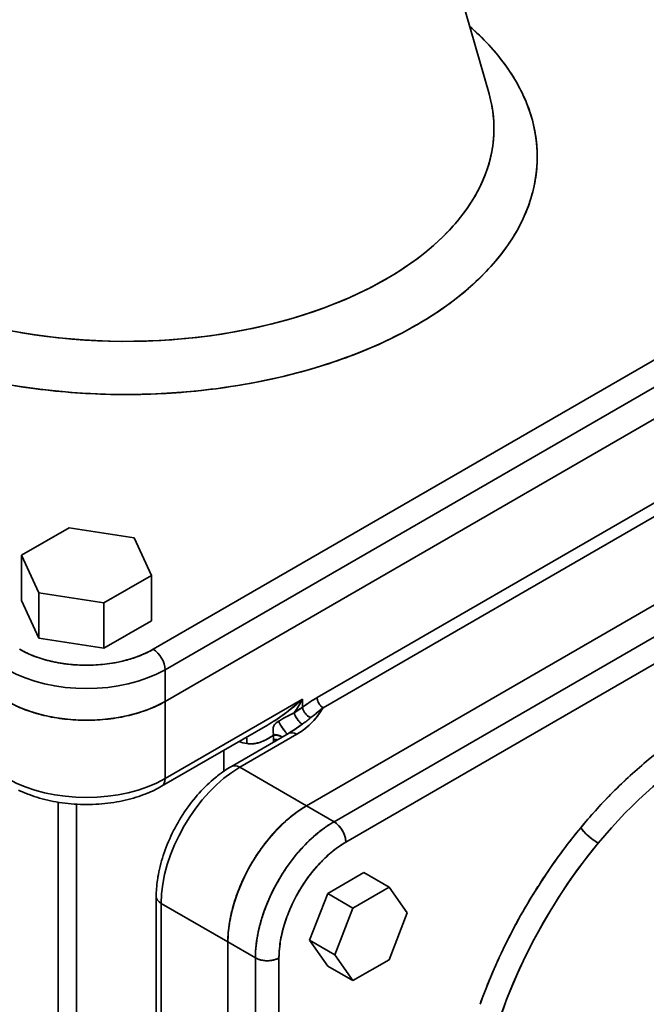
# Model space of a CAD drawing. Header units: inches. Extents: x 4160 to 5883, y 336 to 2169.
# Tile 25 of 28: x 5636 to 5749, y 1900 to 2077. Entities that reach past the tile are written whole.
import ezdxf

# ---------------------------------------------------------------- set-up
doc = ezdxf.new("R2010")
doc.units = ezdxf.units.IN
doc.header["$MEASUREMENT"] = 0

msp = doc.modelspace()

# ---------------------------------------------------------------- linework, layer by layer
at = {"color": 7, "lineweight": 35}
for p, q in [((5706.51, 2112.83), (5720.68, 2063.42)), ((5808.75, 2049.25), (5660.25, 1963.52)), ((5660.25, 1963.52), (5808.75, 2049.25)), ((5810.87, 2045.58), (5662.38, 1959.85)), ((5810.87, 2045.58), (5662.38, 1959.85)), ((5662.38, 1954.13), (5810.87, 2039.87)), ((5810.87, 2039.87), (5662.38, 1954.13)), ((5810.87, 2039.87), (5662.38, 1954.13)), ((5662.38, 1954.13), (5810.87, 2039.87)), ((5815.11, 2008.84), (5687.83, 1935.35)), ((5815.11, 2008.84), (5687.83, 1935.35)), ((5687.83, 1935.35), (5815.11, 2008.84)), ((5815.11, 2008.84), (5687.83, 1935.35)), ((5689.75, 1954.83), (5783.5, 2008.96)), ((5689.75, 1954.83), (5783.5, 2008.96)), ((5784.56, 2007.12), (5690.81, 1952.99)), ((5784.56, 2007.12), (5690.81, 1952.99)), ((5692.78, 1932.5), (5820.06, 2005.98)), ((5692.78, 1932.5), (5820.06, 2005.98)), ((5694.9, 1928.82), (5822.18, 2002.31)), ((5822.18, 2002.31), (5694.9, 1928.82)), ((5687.12, 1954.54), (5662.38, 1940.25)), ((5662.38, 1940.25), (5687.12, 1954.54)), ((5680.81, 1949.88), (5661.75, 1938.88)), ((5643.13, 1853.95), (5643.13, 1936.01)), ((5643.13, 1853.95), (5643.13, 1936.01)), ((5646.44, 1853.11), (5646.44, 1935.65)), ((5646.44, 1935.65), (5646.44, 1853.11)), ((5660.79, 1919.02), (5660.79, 1796.55)), ((5661.67, 1795.32), (5661.67, 1917.8)), ((5661.67, 1795.32), (5661.67, 1917.8)), ((5673.69, 1910.86), (5673.69, 1788.38)), ((5673.69, 1910.86), (5673.69, 1788.38)), ((5673.69, 1910.86), (5673.69, 1788.38)), ((5673.69, 1910.86), (5673.69, 1788.38)), ((5678.64, 1908), (5678.64, 1785.53)), ((5678.64, 1785.53), (5678.64, 1908)), ((5682.88, 1908), (5682.88, 1785.53)), ((5682.88, 1908), (5682.88, 1785.53))]:
    msp.add_line(p, q, dxfattribs=at)
at = {"color": 7, "lineweight": 35, "ltscale": 0.247485}
for p, q in [((5645.1, 1985.39), (5636.52, 1980.44)), ((5636.52, 1980.44), (5645.1, 1985.39)), ((5651.37, 1971.87), (5659.94, 1976.82)), ((5659.94, 1976.82), (5651.37, 1971.87)), ((5651.37, 1963.7), (5659.94, 1968.65)), ((5651.37, 1963.7), (5659.94, 1968.65))]:
    msp.add_line(p, q, dxfattribs=at)
at = {"color": 7, "lineweight": 35, "ltscale": 0.296265}
for p, q in [((5656.81, 1983.58), (5645.1, 1985.39)), ((5645.1, 1985.39), (5656.81, 1983.58)), ((5639.66, 1973.68), (5651.37, 1971.87)), ((5651.37, 1971.87), (5639.66, 1973.68)), ((5639.66, 1965.51), (5651.37, 1963.7)), ((5639.66, 1965.51), (5651.37, 1963.7))]:
    msp.add_line(p, q, dxfattribs=at)
at = {"color": 7, "lineweight": 35, "ltscale": 0.186353}
for p, q in [((5659.94, 1976.82), (5656.81, 1983.58)), ((5656.81, 1983.58), (5659.94, 1976.82)), ((5636.52, 1980.44), (5639.66, 1973.68)), ((5639.66, 1973.68), (5636.52, 1980.44)), ((5636.52, 1972.27), (5639.66, 1965.51)), ((5636.52, 1972.27), (5639.66, 1965.51))]:
    msp.add_line(p, q, dxfattribs=at)
at = {"color": 7, "lineweight": 35, "ltscale": 0.204126}
for p, q in [((5636.52, 1972.27), (5636.52, 1980.44)), ((5636.52, 1980.44), (5636.52, 1972.27)), ((5639.66, 1965.51), (5639.66, 1973.68)), ((5639.66, 1973.68), (5639.66, 1965.51))]:
    msp.add_line(p, q, dxfattribs=at)
at = {"color": 7, "lineweight": 35, "ltscale": 0.204123}
for p, q in [((5659.94, 1968.65), (5659.94, 1976.82)), ((5659.94, 1976.82), (5659.94, 1968.65)), ((5651.37, 1963.7), (5651.37, 1971.87)), ((5651.37, 1971.87), (5651.37, 1963.7))]:
    msp.add_line(p, q, dxfattribs=at)
at = {"color": 7, "lineweight": 35, "ltscale": 0.142886}
for p, q in [((5662.38, 1959.85), (5662.38, 1954.13)), ((5662.38, 1954.13), (5662.38, 1959.85))]:
    msp.add_line(p, q, dxfattribs=at)
at = {"color": 7, "lineweight": 35, "ltscale": 0.347012}
for p, q in [((5662.38, 1940.25), (5662.38, 1954.13)), ((5662.38, 1954.13), (5662.38, 1940.25)), ((5675.81, 1942.29), (5687.83, 1935.35)), ((5675.81, 1942.29), (5687.83, 1935.35))]:
    msp.add_line(p, q, dxfattribs=at)
at = {"color": 7, "lineweight": 35, "ltscale": 0.035477}
for p, q in [((5687.12, 1953.12), (5687.12, 1954.54)), ((5687.12, 1954.54), (5687.12, 1953.12))]:
    msp.add_line(p, q, dxfattribs=at)
at = {"color": 7, "lineweight": 35, "ltscale": 0.010742}
msp.add_line((5683.14, 1950.78), (5683.52, 1951), dxfattribs=at)
at = {"color": 7, "lineweight": 35, "ltscale": 0.010804}
msp.add_line((5685.05, 1948.66), (5684.69, 1948.42), dxfattribs=at)
at = {"color": 7, "lineweight": 35, "ltscale": 0.011335}
msp.add_line((5685.16, 1948.74), (5684.78, 1948.49), dxfattribs=at)
at = {"color": 7, "lineweight": 35, "ltscale": 0.296146}
msp.add_line((5674.31, 1942.44), (5684.57, 1948.37), dxfattribs=at)
at = {"color": 7, "lineweight": 35, "ltscale": 0.296145}
for p, q in [((5675.81, 1942.29), (5686.07, 1948.22)), ((5686.07, 1948.22), (5675.81, 1942.29))]:
    msp.add_line(p, q, dxfattribs=at)
at = {"color": 7, "lineweight": 35, "ltscale": 0.001853}
for p, q in [((5681.91, 1948.13), (5681.91, 1948.05)), ((5681.91, 1948.05), (5681.91, 1948.13))]:
    msp.add_line(p, q, dxfattribs=at)
at = {"color": 7, "lineweight": 35, "ltscale": 0.019531}
msp.add_line((5681.91, 1947.27), (5681.91, 1948.05), dxfattribs=at)
msp.add_line((5681.91, 1947.27), (5681.91, 1948.05), dxfattribs=at)
at = {"color": 7, "lineweight": 35, "ltscale": 0.003025}
msp.add_line((5684.78, 1948.49), (5684.68, 1948.42), dxfattribs=at)
at = {"color": 7, "lineweight": 35, "ltscale": 0.093958}
for p, q in [((5672.98, 1941.6), (5672.98, 1945.36)), ((5672.98, 1945.36), (5672.98, 1941.6))]:
    msp.add_line(p, q, dxfattribs=at)
at = {"color": 7, "lineweight": 35, "ltscale": 0.142887}
for p, q in [((5687.83, 1935.35), (5692.78, 1932.5)), ((5692.78, 1932.5), (5687.83, 1935.35))]:
    msp.add_line(p, q, dxfattribs=at)
at = {"color": 7, "lineweight": 35, "ltscale": 0.188562}
for p, q in [((5698.17, 1923.36), (5691.64, 1919.59)), ((5698.17, 1923.36), (5691.64, 1919.59)), ((5702.69, 1920.75), (5696.16, 1916.97)), ((5696.16, 1916.97), (5702.69, 1920.75)), ((5696.16, 1903.91), (5702.69, 1907.68)), ((5702.69, 1907.68), (5696.16, 1903.91))]:
    msp.add_line(p, q, dxfattribs=at)
at = {"color": 7, "lineweight": 35, "ltscale": 0.13064}
for p, q in [((5698.17, 1923.36), (5702.69, 1920.75)), ((5702.69, 1920.75), (5698.17, 1923.36)), ((5691.64, 1919.59), (5696.16, 1916.97)), ((5696.16, 1916.97), (5691.64, 1919.59)), ((5692.9, 1908.56), (5688.37, 1911.17)), ((5688.37, 1911.17), (5692.9, 1908.56)), ((5691.64, 1906.52), (5696.16, 1903.91)), ((5696.16, 1903.91), (5691.64, 1906.52))]:
    msp.add_line(p, q, dxfattribs=at)
at = {"color": 7, "lineweight": 35, "ltscale": 0.141983}
for p, q in [((5705.96, 1916.1), (5702.69, 1920.75)), ((5702.69, 1920.75), (5705.96, 1916.1))]:
    msp.add_line(p, q, dxfattribs=at)
at = {"color": 7, "lineweight": 35, "ltscale": 0.225725}
for p, q in [((5691.64, 1919.59), (5688.37, 1911.17)), ((5691.64, 1919.59), (5688.37, 1911.17)), ((5696.16, 1916.97), (5692.9, 1908.56)), ((5692.9, 1908.56), (5696.16, 1916.97))]:
    msp.add_line(p, q, dxfattribs=at)
at = {"color": 7, "lineweight": 35, "ltscale": 0.347009}
msp.add_line((5661.67, 1917.8), (5673.69, 1910.86), dxfattribs=at)
msp.add_line((5661.67, 1917.8), (5673.69, 1910.86), dxfattribs=at)
at = {"color": 7, "lineweight": 35, "ltscale": 0.225724}
for p, q in [((5702.69, 1907.68), (5705.96, 1916.1)), ((5705.96, 1916.1), (5702.69, 1907.68))]:
    msp.add_line(p, q, dxfattribs=at)
at = {"color": 7, "lineweight": 35, "ltscale": 0.142889}
for p, q in [((5673.69, 1910.86), (5678.64, 1908)), ((5678.64, 1908), (5673.69, 1910.86))]:
    msp.add_line(p, q, dxfattribs=at)
at = {"color": 7, "lineweight": 35, "ltscale": 0.141985}
for p, q in [((5688.37, 1911.17), (5691.64, 1906.52)), ((5688.37, 1911.17), (5691.64, 1906.52)), ((5692.9, 1908.56), (5696.16, 1903.91)), ((5696.16, 1903.91), (5692.9, 1908.56))]:
    msp.add_line(p, q, dxfattribs=at)
at = {"color": 7, "lineweight": 35}
for points in [[(5717.19, 2075.6), (5718.37, 2074.53), (5719.5, 2073.43), (5720.58, 2072.31), (5721.1, 2071.73), (5721.61, 2071.16), (5722.26, 2070.38), (5722.89, 2069.59), (5723.5, 2068.78), (5724.25, 2067.72), (5724.96, 2066.64), (5725.61, 2065.54), (5726.22, 2064.43), (5726.78, 2063.3), (5727.28, 2062.16), (5727.74, 2061.01), (5728.14, 2059.86), (5728.48, 2058.69), (5728.77, 2057.51), (5729, 2056.33), (5729.17, 2055.14), (5729.29, 2053.95), (5729.33, 2053.35), (5729.35, 2052.76), (5729.36, 2052.16), (5729.35, 2051.56), (5729.33, 2050.97), (5729.3, 2050.37), (5729.25, 2049.78), (5729.19, 2049.18), (5729.01, 2047.99), (5728.79, 2046.81), (5728.5, 2045.63), (5728.16, 2044.46), (5727.77, 2043.3), (5727.32, 2042.15), (5726.82, 2041.01), (5726.27, 2039.88), (5725.66, 2038.77), (5725.01, 2037.67), (5724.3, 2036.59), (5723.65, 2035.65), (5722.96, 2034.73), (5722.24, 2033.82), (5721.48, 2032.92), (5720.97, 2032.34), (5720.43, 2031.76), (5719.88, 2031.18), (5719.31, 2030.61), (5718.17, 2029.51), (5716.97, 2028.44), (5715.73, 2027.39), (5714.44, 2026.38), (5713.11, 2025.39), (5711.75, 2024.43), (5710.34, 2023.5), (5709.5, 2022.98), (5708.66, 2022.46), (5707.79, 2021.95), (5706.91, 2021.45), (5705.13, 2020.48), (5703.31, 2019.56), (5701.45, 2018.67), (5700.07, 2018.05), (5698.67, 2017.46), (5697.26, 2016.88), (5696.19, 2016.46), (5695.11, 2016.06), (5692.92, 2015.28), (5690.7, 2014.56), (5688.45, 2013.88), (5686.17, 2013.25), (5683.87, 2012.67), (5681.55, 2012.13), (5679.2, 2011.64), (5676.84, 2011.2), (5675.1, 2010.91), (5673.34, 2010.65), (5671.59, 2010.4), (5670.26, 2010.24), (5668.94, 2010.09), (5666.28, 2009.83), (5663.61, 2009.63), (5660.93, 2009.48), (5658.25, 2009.39), (5655.57, 2009.36), (5652.89, 2009.38), (5651.53, 2009.41), (5650.17, 2009.46), (5648.82, 2009.52), (5647.46, 2009.6), (5645.66, 2009.72), (5643.86, 2009.87), (5642.07, 2010.05), (5639.83, 2010.3), (5637.6, 2010.6), (5635.39, 2010.93)], [(5634.26, 2020.9), (5636.43, 2020.51), (5638.65, 2020.15), (5640.88, 2019.84), (5643.13, 2019.57), (5645.39, 2019.35), (5647.65, 2019.18), (5649.93, 2019.05), (5652.2, 2018.96), (5654.48, 2018.92), (5656.76, 2018.93), (5659.04, 2018.98), (5661.32, 2019.08), (5663.59, 2019.22), (5665.85, 2019.41), (5668.11, 2019.64), (5670.35, 2019.92), (5672.58, 2020.24), (5674.8, 2020.61), (5677, 2021.03), (5678.09, 2021.25), (5679.18, 2021.49), (5680.62, 2021.82), (5682.06, 2022.18), (5683.48, 2022.55), (5685.44, 2023.1), (5687.37, 2023.7), (5689.28, 2024.33), (5691.16, 2025.01), (5693.01, 2025.72), (5693.93, 2026.09), (5694.83, 2026.47), (5695.73, 2026.86), (5696.62, 2027.27), (5698.15, 2027.99), (5699.65, 2028.75), (5701.11, 2029.54), (5702.55, 2030.35), (5703.94, 2031.2), (5705.3, 2032.07), (5706.62, 2032.98), (5707.9, 2033.91), (5708.52, 2034.38), (5709.13, 2034.87), (5709.93, 2035.52), (5710.7, 2036.19), (5711.46, 2036.87), (5712.28, 2037.64), (5713.07, 2038.43), (5713.83, 2039.24), (5714.56, 2040.06), (5715.36, 2041.01), (5716.11, 2041.98), (5716.82, 2042.96), (5717.49, 2043.96), (5718.11, 2044.98), (5718.68, 2046.01), (5718.94, 2046.52), (5719.2, 2047.05), (5719.65, 2048.03), (5720.05, 2049.03), (5720.4, 2050.04), (5720.71, 2051.05), (5720.97, 2052.07), (5721.19, 2053.09), (5721.35, 2054.12), (5721.47, 2055.15), (5721.54, 2056.19), (5721.56, 2057.22), (5721.54, 2058.26), (5721.46, 2059.29), (5721.34, 2060.33), (5721.17, 2061.35), (5720.95, 2062.38), (5720.82, 2062.9), (5720.68, 2063.42)], [(5720.68, 2063.42), (5720.95, 2062.39), (5721.17, 2061.35), (5721.26, 2060.83), (5721.34, 2060.31), (5721.44, 2059.48), (5721.52, 2058.64), (5721.56, 2057.8), (5721.56, 2056.97), (5721.54, 2056.13), (5721.5, 2055.43), (5721.43, 2054.73), (5721.34, 2054.04), (5721.26, 2053.52), (5721.17, 2053), (5720.95, 2051.96), (5720.68, 2050.93), (5720.36, 2049.91), (5719.99, 2048.89), (5719.58, 2047.88), (5719.12, 2046.89), (5718.62, 2045.9), (5718.07, 2044.92), (5717.49, 2043.96), (5716.85, 2043.01), (5716.18, 2042.07), (5715.57, 2041.27), (5714.92, 2040.47), (5714.24, 2039.69), (5713.54, 2038.92), (5713.05, 2038.42), (5712.56, 2037.92), (5711.53, 2036.94), (5710.46, 2035.98), (5709.4, 2035.08), (5708.3, 2034.21), (5707.16, 2033.36), (5705.99, 2032.54), (5704.79, 2031.74), (5703.56, 2030.96), (5702.81, 2030.51), (5702.05, 2030.06), (5701.27, 2029.62), (5700.49, 2029.19), (5698.9, 2028.36), (5697.27, 2027.57), (5695.61, 2026.81), (5694, 2026.12), (5692.36, 2025.46), (5690.7, 2024.84), (5689.02, 2024.24), (5687.32, 2023.68), (5685.6, 2023.15), (5684.2, 2022.75), (5682.8, 2022.37), (5681.39, 2022.01), (5680.32, 2021.75), (5679.25, 2021.51), (5677.09, 2021.05), (5674.92, 2020.63), (5672.73, 2020.27), (5670.53, 2019.94), (5668.31, 2019.66), (5666.09, 2019.43), (5663.86, 2019.24), (5661.62, 2019.09), (5659.37, 2018.99), (5657.08, 2018.93), (5654.78, 2018.92), (5652.49, 2018.95), (5650.19, 2019.03), (5647.9, 2019.16), (5645.62, 2019.33), (5643.34, 2019.55), (5641.08, 2019.81), (5638.82, 2020.12), (5636.58, 2020.48), (5635.46, 2020.68)], [(5687.12, 1954.54), (5686.7, 1954.17), (5686.27, 1953.8), (5685.84, 1953.44), (5685.4, 1953.08), (5684.96, 1952.72), (5684.51, 1952.37), (5684.28, 1952.2), (5684.05, 1952.03), (5683.82, 1951.86), (5683.59, 1951.69), (5683.24, 1951.45), (5682.89, 1951.2), (5682.54, 1950.96), (5682.18, 1950.72), (5681.84, 1950.51), (5681.5, 1950.29), (5681.16, 1950.09), (5680.81, 1949.88)], [(5680.81, 1949.88), (5681.15, 1950.08), (5681.49, 1950.29), (5681.83, 1950.5), (5682.16, 1950.71), (5682.38, 1950.85), (5682.6, 1951), (5683.03, 1951.29), (5683.46, 1951.6), (5683.88, 1951.9), (5684.3, 1952.22), (5684.72, 1952.54), (5685.13, 1952.86), (5685.54, 1953.19), (5685.95, 1953.52), (5686.34, 1953.86), (5686.74, 1954.2), (5687.12, 1954.54)], [(5687.12, 1953.12), (5687.38, 1953.3), (5687.64, 1953.48), (5687.99, 1953.72), (5688.34, 1953.95), (5688.69, 1954.18), (5689.04, 1954.41), (5689.39, 1954.62), (5689.75, 1954.83)], [(5689.75, 1954.83), (5689.75, 1954.73), (5689.76, 1954.63), (5689.78, 1954.52), (5689.8, 1954.41), (5689.83, 1954.31), (5689.85, 1954.24), (5689.87, 1954.18), (5689.9, 1954.11), (5689.93, 1954.05), (5689.99, 1953.92), (5690.05, 1953.79), (5690.09, 1953.73), (5690.13, 1953.67), (5690.17, 1953.61), (5690.21, 1953.55), (5690.27, 1953.48), (5690.33, 1953.4), (5690.39, 1953.33), (5690.47, 1953.25), (5690.55, 1953.18), (5690.63, 1953.11), (5690.72, 1953.05), (5690.81, 1952.99)], [(5682.78, 1950.56), (5682.95, 1950.67), (5683.13, 1950.77), (5683.49, 1950.98), (5683.84, 1951.18), (5684.2, 1951.37), (5684.56, 1951.56), (5684.92, 1951.75), (5685.27, 1951.92), (5685.6, 1952.08)], [(5687.12, 1953.12), (5686.88, 1952.95), (5686.64, 1952.78), (5686.3, 1952.54), (5686.07, 1952.39), (5685.6, 1952.08)], [(5685.6, 1952.08), (5686.05, 1952.38), (5686.28, 1952.53), (5686.62, 1952.76), (5686.87, 1952.94), (5687.12, 1953.12)], [(5685.6, 1952.08), (5685.63, 1952.01), (5685.65, 1951.93), (5685.68, 1951.86), (5685.71, 1951.78), (5685.74, 1951.71), (5685.78, 1951.63), (5685.85, 1951.47), (5685.94, 1951.32), (5686.03, 1951.16), (5686.13, 1951.01), (5686.23, 1950.87), (5686.33, 1950.73), (5686.44, 1950.59), (5686.5, 1950.53), (5686.55, 1950.47), (5686.61, 1950.41), (5686.67, 1950.35), (5686.74, 1950.28), (5686.82, 1950.22), (5686.89, 1950.17), (5686.96, 1950.13), (5687, 1950.11), (5687.03, 1950.09), (5687.06, 1950.08), (5687.09, 1950.08)], [(5685.6, 1952.08), (5685.64, 1951.98), (5685.67, 1951.87), (5685.71, 1951.77), (5685.75, 1951.69), (5685.79, 1951.61), (5685.87, 1951.45), (5685.95, 1951.29), (5686.05, 1951.13), (5686.15, 1950.98), (5686.26, 1950.83), (5686.31, 1950.75), (5686.37, 1950.68), (5686.43, 1950.61), (5686.49, 1950.54), (5686.57, 1950.45), (5686.65, 1950.37), (5686.73, 1950.3), (5686.81, 1950.23), (5686.89, 1950.17), (5686.93, 1950.15), (5686.97, 1950.13), (5687, 1950.11), (5687.03, 1950.09), (5687.06, 1950.08), (5687.09, 1950.08)], [(5686.07, 1948.22), (5686.32, 1948.37), (5686.57, 1948.52), (5686.81, 1948.68), (5687.04, 1948.84), (5687.27, 1949.01), (5687.49, 1949.17), (5687.69, 1949.33), (5687.87, 1949.48), (5688.06, 1949.64), (5688.24, 1949.8), (5688.35, 1949.91), (5688.47, 1950.02), (5688.69, 1950.24), (5688.91, 1950.46), (5689.12, 1950.69), (5689.32, 1950.92), (5689.51, 1951.14), (5689.69, 1951.37), (5689.84, 1951.57), (5689.99, 1951.76), (5690.13, 1951.95), (5690.23, 1952.1), (5690.33, 1952.25), (5690.53, 1952.54), (5690.67, 1952.77), (5690.81, 1952.99)], [(5688.62, 1951.23), (5688.58, 1951.24), (5688.53, 1951.26), (5688.49, 1951.27), (5688.44, 1951.29), (5688.35, 1951.34), (5688.26, 1951.39), (5688.17, 1951.45), (5688.09, 1951.5), (5688.02, 1951.56), (5687.95, 1951.63), (5687.9, 1951.67), (5687.85, 1951.73), (5687.75, 1951.83), (5687.66, 1951.93), (5687.58, 1952.04), (5687.5, 1952.16), (5687.43, 1952.28), (5687.36, 1952.4), (5687.3, 1952.52), (5687.25, 1952.64), (5687.22, 1952.71), (5687.2, 1952.77), (5687.18, 1952.83), (5687.17, 1952.89), (5687.15, 1952.95), (5687.14, 1953.01), (5687.13, 1953.07), (5687.12, 1953.12)], [(5688.62, 1951.23), (5688.55, 1951.25), (5688.47, 1951.28), (5688.4, 1951.31), (5688.33, 1951.35), (5688.28, 1951.38), (5688.23, 1951.41), (5688.14, 1951.47), (5688.04, 1951.55), (5687.94, 1951.63), (5687.84, 1951.73), (5687.75, 1951.83), (5687.66, 1951.94), (5687.58, 1952.05), (5687.5, 1952.16), (5687.43, 1952.28), (5687.36, 1952.4), (5687.3, 1952.52), (5687.25, 1952.65), (5687.2, 1952.77), (5687.18, 1952.83), (5687.17, 1952.89), (5687.15, 1952.97), (5687.13, 1953.04), (5687.12, 1953.12)], [(5690.81, 1952.99), (5690.41, 1952.68), (5689.99, 1952.35), (5689.55, 1951.99), (5689.25, 1951.75), (5688.62, 1951.23)], [(5690.81, 1952.99), (5690.42, 1952.69), (5690.03, 1952.38), (5689.56, 1952), (5689.25, 1951.75), (5688.62, 1951.23)], [(5682.78, 1950.56), (5682.65, 1950.48), (5682.54, 1950.4), (5682.42, 1950.32), (5682.37, 1950.27), (5682.32, 1950.23), (5682.25, 1950.16), (5682.19, 1950.1), (5682.13, 1950.03), (5682.08, 1949.96), (5682.03, 1949.88), (5681.99, 1949.81), (5681.95, 1949.72), (5681.91, 1949.64), (5681.88, 1949.55), (5681.86, 1949.46), (5681.85, 1949.4), (5681.84, 1949.34), (5681.84, 1949.27), (5681.83, 1949.2), (5681.82, 1949.07), (5681.82, 1948.92), (5681.83, 1948.77), (5681.85, 1948.61), (5681.86, 1948.49), (5681.87, 1948.37), (5681.91, 1948.13)], [(5682.22, 1950.13), (5682.3, 1950.21), (5682.38, 1950.28), (5682.47, 1950.35), (5682.54, 1950.4), (5682.61, 1950.45), (5682.69, 1950.51), (5682.78, 1950.56)], [(5684.36, 1948.24), (5684.33, 1948.26), (5684.31, 1948.29), (5684.27, 1948.33), (5684.22, 1948.39), (5684.15, 1948.48), (5684.06, 1948.59), (5683.97, 1948.71), (5683.78, 1948.97), (5683.59, 1949.25), (5683.4, 1949.54), (5683.21, 1949.83), (5683.04, 1950.1), (5682.96, 1950.23), (5682.89, 1950.35), (5682.83, 1950.46), (5682.78, 1950.56)], [(5684.36, 1948.24), (5684.33, 1948.26), (5684.28, 1948.32), (5684.22, 1948.39), (5684.15, 1948.47), (5684.07, 1948.59), (5683.98, 1948.7), (5683.79, 1948.96), (5683.6, 1949.24), (5683.41, 1949.52), (5683.23, 1949.8), (5683.05, 1950.08), (5682.96, 1950.22), (5682.89, 1950.36), (5682.83, 1950.47), (5682.78, 1950.56)], [(5681.82, 1948.94), (5681.82, 1949.09), (5681.83, 1949.16), (5681.83, 1949.23), (5681.84, 1949.33), (5681.86, 1949.42), (5681.88, 1949.51), (5681.9, 1949.6)], [(5687.09, 1950.08), (5686.44, 1949.61), (5686.08, 1949.36), (5685.8, 1949.17), (5685.52, 1948.98), (5685.1, 1948.7), (5684.68, 1948.42)], [(5677.1, 1946.58), (5677.19, 1946.56), (5677.28, 1946.55), (5677.37, 1946.54), (5677.46, 1946.53), (5677.64, 1946.52), (5677.82, 1946.51), (5678, 1946.52), (5678.18, 1946.53), (5678.34, 1946.54), (5678.5, 1946.56), (5678.66, 1946.59), (5678.81, 1946.62), (5678.92, 1946.64), (5679.02, 1946.66), (5679.22, 1946.72), (5679.42, 1946.78), (5679.61, 1946.84), (5679.81, 1946.92), (5680, 1946.99), (5680.18, 1947.08), (5680.3, 1947.13), (5680.41, 1947.19), (5680.53, 1947.25), (5680.64, 1947.31), (5680.87, 1947.43), (5681.09, 1947.56), (5681.3, 1947.7), (5681.51, 1947.83), (5681.71, 1947.98), (5681.91, 1948.13)], [(5683.44, 1947.71), (5683.4, 1947.74), (5683.37, 1947.77), (5683.28, 1947.83), (5683.2, 1947.88), (5683.11, 1947.93), (5683.01, 1947.97), (5682.92, 1948), (5682.84, 1948.03), (5682.75, 1948.05), (5682.68, 1948.07), (5682.62, 1948.09), (5682.55, 1948.1), (5682.48, 1948.11), (5682.34, 1948.12), (5682.19, 1948.13), (5682.05, 1948.13), (5681.91, 1948.13)], [(5681.91, 1948.13), (5682.05, 1948.13), (5682.18, 1948.13), (5682.32, 1948.13), (5682.45, 1948.11), (5682.58, 1948.09), (5682.71, 1948.06), (5682.84, 1948.03), (5682.9, 1948.01), (5682.97, 1947.99), (5683.02, 1947.96), (5683.08, 1947.94), (5683.18, 1947.89), (5683.27, 1947.84), (5683.32, 1947.81), (5683.36, 1947.78), (5683.4, 1947.75), (5683.44, 1947.71)], [(5681.91, 1948.05), (5682.04, 1948.06), (5682.17, 1948.07), (5682.31, 1948.06), (5682.44, 1948.05), (5682.57, 1948.04), (5682.69, 1948.02), (5682.82, 1947.99), (5682.88, 1947.97), (5682.94, 1947.95), (5683, 1947.93), (5683.06, 1947.91), (5683.16, 1947.86), (5683.25, 1947.81), (5683.29, 1947.79), (5683.34, 1947.76), (5683.38, 1947.73), (5683.42, 1947.7)], [(5660.79, 1919.02), (5660.79, 1919.38), (5660.8, 1919.74), (5660.82, 1920.11), (5660.84, 1920.48), (5660.88, 1920.86), (5660.91, 1921.24), (5660.96, 1921.63), (5661.01, 1922.02), (5661.05, 1922.29), (5661.1, 1922.56), (5661.18, 1923.03), (5661.27, 1923.51), (5661.38, 1923.99), (5661.49, 1924.47), (5661.61, 1924.96), (5661.75, 1925.45), (5661.9, 1925.94), (5662.05, 1926.43), (5662.22, 1926.93), (5662.4, 1927.43), (5662.58, 1927.93), (5662.78, 1928.43), (5662.99, 1928.93), (5663.21, 1929.43), (5663.44, 1929.92), (5663.67, 1930.42), (5663.92, 1930.91), (5664.18, 1931.4), (5664.44, 1931.89), (5664.71, 1932.37), (5664.99, 1932.85), (5665.28, 1933.32), (5665.58, 1933.79), (5665.88, 1934.25), (5666.19, 1934.7), (5666.51, 1935.15), (5666.83, 1935.59), (5667.16, 1936.02), (5667.5, 1936.44), (5667.83, 1936.85), (5668.18, 1937.25), (5668.52, 1937.64), (5668.88, 1938.03), (5669.23, 1938.4), (5669.59, 1938.76), (5669.94, 1939.11), (5670.31, 1939.45), (5670.67, 1939.78), (5671.03, 1940.1), (5671.4, 1940.41), (5671.61, 1940.58), (5671.83, 1940.75), (5672.14, 1940.99), (5672.45, 1941.23), (5672.76, 1941.45), (5673.07, 1941.67), (5673.38, 1941.87), (5673.69, 1942.07), (5674, 1942.26), (5674.31, 1942.44)], [(5636.02, 1938.19), (5636.37, 1938.02), (5636.72, 1937.86), (5637.08, 1937.71), (5637.45, 1937.56), (5637.69, 1937.46), (5637.93, 1937.37), (5638.38, 1937.21), (5638.84, 1937.05), (5639.3, 1936.91), (5639.78, 1936.76), (5640.26, 1936.63), (5640.75, 1936.5), (5641.25, 1936.38), (5641.76, 1936.27), (5642.28, 1936.16), (5642.8, 1936.07), (5643.32, 1935.98), (5643.85, 1935.9), (5644.39, 1935.83), (5644.93, 1935.77), (5645.48, 1935.72), (5646.02, 1935.68), (5646.57, 1935.65), (5647.13, 1935.62), (5647.68, 1935.61), (5648.23, 1935.6), (5648.79, 1935.61), (5649.34, 1935.62), (5649.89, 1935.65), (5650.44, 1935.68), (5650.99, 1935.72), (5651.54, 1935.77), (5652.08, 1935.83), (5652.61, 1935.9), (5653.15, 1935.98), (5653.67, 1936.07), (5654.19, 1936.16), (5654.71, 1936.27), (5655.21, 1936.38), (5655.71, 1936.5), (5656.21, 1936.63), (5656.69, 1936.76), (5657.16, 1936.91), (5657.63, 1937.05), (5658.09, 1937.21), (5658.54, 1937.37), (5658.77, 1937.46), (5659.01, 1937.56), (5659.38, 1937.71), (5659.74, 1937.86), (5660.1, 1938.02), (5660.45, 1938.19), (5660.79, 1938.36), (5661.12, 1938.53), (5661.44, 1938.7), (5661.75, 1938.88)], [(5687.83, 1935.35), (5687.52, 1935.17), (5687.21, 1934.98), (5686.9, 1934.78), (5686.59, 1934.57), (5686.38, 1934.43), (5686.18, 1934.29), (5685.77, 1933.99), (5685.37, 1933.68), (5684.97, 1933.37), (5684.58, 1933.04), (5684.19, 1932.7), (5683.8, 1932.35), (5683.42, 1932), (5683.05, 1931.63), (5682.85, 1931.43), (5682.65, 1931.22), (5682.45, 1931.01), (5682.25, 1930.8), (5681.86, 1930.37), (5681.47, 1929.94), (5681.1, 1929.49), (5680.73, 1929.04), (5680.36, 1928.58), (5680.01, 1928.11), (5679.66, 1927.63), (5679.32, 1927.15), (5678.98, 1926.65), (5678.65, 1926.15), (5678.33, 1925.63), (5678.02, 1925.12), (5677.71, 1924.59), (5677.42, 1924.06), (5677.14, 1923.53), (5676.86, 1922.99), (5676.59, 1922.45), (5676.34, 1921.9), (5676.09, 1921.35), (5675.86, 1920.8), (5675.63, 1920.24), (5675.42, 1919.69), (5675.22, 1919.13), (5675.12, 1918.84), (5675.03, 1918.56), (5674.89, 1918.14), (5674.76, 1917.72), (5674.64, 1917.29), (5674.52, 1916.87), (5674.4, 1916.38), (5674.28, 1915.88), (5674.18, 1915.39), (5674.08, 1914.89), (5673.99, 1914.4), (5673.92, 1913.91), (5673.85, 1913.42), (5673.8, 1912.94), (5673.76, 1912.52), (5673.73, 1912.1), (5673.71, 1911.68), (5673.69, 1911.27), (5673.69, 1910.86)], [(5678.64, 1908), (5678.64, 1908.4), (5678.66, 1908.79), (5678.68, 1909.19), (5678.7, 1909.6), (5678.74, 1910), (5678.77, 1910.25), (5678.79, 1910.51), (5678.86, 1911.01), (5678.94, 1911.52), (5679.03, 1912.03), (5679.13, 1912.54), (5679.24, 1913.06), (5679.36, 1913.57), (5679.49, 1914.08), (5679.63, 1914.6), (5679.72, 1914.88), (5679.8, 1915.16), (5679.89, 1915.44), (5679.98, 1915.72), (5680.17, 1916.28), (5680.37, 1916.83), (5680.58, 1917.39), (5680.81, 1917.94), (5681.04, 1918.49), (5681.28, 1919.04), (5681.54, 1919.58), (5681.8, 1920.12), (5682.07, 1920.65), (5682.36, 1921.18), (5682.65, 1921.7), (5682.95, 1922.22), (5683.26, 1922.74), (5683.58, 1923.25), (5683.9, 1923.75), (5684.24, 1924.25), (5684.58, 1924.74), (5684.93, 1925.22), (5685.3, 1925.71), (5685.49, 1925.95), (5685.68, 1926.19), (5685.87, 1926.42), (5686.06, 1926.65), (5686.35, 1927), (5686.65, 1927.34), (5686.95, 1927.67), (5687.25, 1928), (5687.6, 1928.37), (5687.96, 1928.74), (5688.33, 1929.09), (5688.69, 1929.44), (5689.07, 1929.78), (5689.44, 1930.11), (5689.83, 1930.43), (5690.03, 1930.6), (5690.24, 1930.76), (5690.51, 1930.97), (5690.79, 1931.18), (5691.07, 1931.39), (5691.41, 1931.63), (5691.75, 1931.86), (5692.09, 1932.08), (5692.43, 1932.29), (5692.78, 1932.5)], [(5678.64, 1908), (5678.64, 1908.43), (5678.66, 1908.87), (5678.68, 1909.31), (5678.72, 1909.75), (5678.76, 1910.2), (5678.81, 1910.64), (5678.87, 1911.09), (5678.91, 1911.35), (5678.96, 1911.62), (5679.05, 1912.14), (5679.16, 1912.67), (5679.27, 1913.2), (5679.4, 1913.73), (5679.53, 1914.21), (5679.66, 1914.7), (5679.81, 1915.18), (5679.96, 1915.67), (5680.13, 1916.15), (5680.3, 1916.63), (5680.46, 1917.06), (5680.62, 1917.49), (5680.8, 1917.92), (5680.98, 1918.35), (5681.1, 1918.63), (5681.23, 1918.91), (5681.49, 1919.47), (5681.75, 1920.02), (5682.02, 1920.56), (5682.31, 1921.09), (5682.6, 1921.62), (5682.9, 1922.14), (5683.21, 1922.66), (5683.53, 1923.18), (5683.86, 1923.68), (5684.2, 1924.19), (5684.54, 1924.68), (5684.89, 1925.17), (5685.26, 1925.65), (5685.63, 1926.12), (5686, 1926.58), (5686.39, 1927.04), (5686.78, 1927.49), (5686.98, 1927.71), (5687.18, 1927.92), (5687.45, 1928.21), (5687.72, 1928.49), (5687.99, 1928.77), (5688.36, 1929.12), (5688.73, 1929.47), (5689.1, 1929.81), (5689.48, 1930.14), (5689.86, 1930.46), (5690.25, 1930.77), (5690.64, 1931.07), (5691.04, 1931.36), (5691.38, 1931.61), (5691.73, 1931.84), (5692.08, 1932.07), (5692.43, 1932.29), (5692.78, 1932.5)], [(5692.78, 1932.5), (5692.89, 1932.43), (5693, 1932.36), (5693.1, 1932.28), (5693.21, 1932.2), (5693.28, 1932.14), (5693.34, 1932.08), (5693.41, 1932.02), (5693.48, 1931.96), (5693.61, 1931.83), (5693.73, 1931.69), (5693.85, 1931.55), (5693.96, 1931.4), (5694.07, 1931.25), (5694.17, 1931.09), (5694.27, 1930.93), (5694.36, 1930.76), (5694.45, 1930.6), (5694.53, 1930.43), (5694.6, 1930.26), (5694.66, 1930.09), (5694.72, 1929.92), (5694.77, 1929.74), (5694.82, 1929.57), (5694.83, 1929.48), (5694.85, 1929.39), (5694.86, 1929.31), (5694.88, 1929.22), (5694.89, 1929.09), (5694.9, 1928.95), (5694.9, 1928.82)], [(5737.19, 1931.42), (5737.26, 1931.32), (5737.34, 1931.2), (5737.43, 1931.09), (5737.5, 1931), (5737.57, 1930.92), (5737.65, 1930.82), (5737.74, 1930.73), (5737.92, 1930.54), (5738.1, 1930.36), (5738.29, 1930.17), (5738.49, 1929.99), (5738.7, 1929.81), (5738.91, 1929.63), (5739.12, 1929.46), (5739.33, 1929.3), (5739.45, 1929.21), (5739.58, 1929.12), (5739.7, 1929.03), (5739.82, 1928.95), (5740.05, 1928.8), (5740.19, 1928.71), (5740.32, 1928.64)], [(5694.9, 1928.82), (5694.73, 1928.72), (5694.56, 1928.62), (5694.23, 1928.41), (5693.89, 1928.19), (5693.56, 1927.96), (5693.23, 1927.72), (5692.91, 1927.48), (5692.58, 1927.22), (5692.26, 1926.96), (5691.99, 1926.73), (5691.72, 1926.49), (5691.45, 1926.25), (5691.19, 1926), (5690.95, 1925.77), (5690.72, 1925.54), (5690.5, 1925.31), (5690.33, 1925.13), (5690.16, 1924.96), (5689.9, 1924.68), (5689.65, 1924.39), (5689.4, 1924.1), (5689.15, 1923.81), (5688.98, 1923.61), (5688.82, 1923.41), (5688.51, 1923), (5688.2, 1922.59), (5687.89, 1922.17), (5687.59, 1921.74), (5687.31, 1921.31), (5687.02, 1920.87), (5686.75, 1920.43), (5686.48, 1919.98), (5686.22, 1919.53), (5685.97, 1919.08), (5685.73, 1918.61), (5685.5, 1918.15), (5685.27, 1917.68), (5685.05, 1917.21), (5684.84, 1916.73), (5684.74, 1916.49), (5684.64, 1916.25), (5684.55, 1916.01), (5684.46, 1915.77), (5684.32, 1915.41), (5684.19, 1915.05), (5684.06, 1914.69), (5683.94, 1914.32), (5683.81, 1913.89), (5683.69, 1913.47), (5683.57, 1913.04), (5683.47, 1912.61), (5683.37, 1912.19), (5683.28, 1911.76), (5683.2, 1911.34), (5683.12, 1910.91), (5683.06, 1910.49), (5683.01, 1910.07), (5682.96, 1909.65), (5682.93, 1909.23), (5682.91, 1909.03), (5682.9, 1908.82), (5682.89, 1908.54), (5682.88, 1908.27), (5682.88, 1908)], [(5682.88, 1908), (5682.82, 1907.96), (5682.75, 1907.93), (5682.61, 1907.86), (5682.47, 1907.8), (5682.32, 1907.75), (5682.17, 1907.7), (5682.02, 1907.65), (5681.89, 1907.62), (5681.77, 1907.59), (5681.64, 1907.57), (5681.54, 1907.55), (5681.44, 1907.54), (5681.35, 1907.53), (5681.25, 1907.52), (5681.05, 1907.5), (5680.86, 1907.49), (5680.66, 1907.49), (5680.47, 1907.5), (5680.28, 1907.52), (5680.09, 1907.54), (5679.9, 1907.57), (5679.71, 1907.6), (5679.62, 1907.62), (5679.52, 1907.65), (5679.39, 1907.69), (5679.26, 1907.73), (5679.12, 1907.77), (5679, 1907.82), (5678.87, 1907.88), (5678.75, 1907.94), (5678.64, 1908)]]:
    msp.add_lwpolyline(points, dxfattribs=at)
for centre, radius, start, end in [((5686.67, 2040.75), 46.32, 42.8718, 48.7964), ((5691.78, 2045.46), 39.37, 35.7576, 42.8982), ((5696.51, 2048.87), 33.54, 27.8169, 35.7624), ((5700.36, 2050.9), 29.19, 19.0953, 27.8114), ((5703.07, 2051.85), 26.31, 9.7361, 19.0771), ((5704.48, 2052.11), 24.88, 0.0095, 9.7054), ((5704.48, 2052.12), 24.88, 350.2789, 359.974), ((5703.07, 2052.38), 26.31, 340.9084, 350.2485), ((5700.35, 2053.33), 29.2, 332.1746, 340.8899), ((5696.5, 2055.36), 33.55, 324.2249, 332.1693), ((5691.77, 2058.77), 39.38, 317.0894, 324.2298), ((5686.45, 2063.7), 46.63, 310.7201, 317.1001), ((5680.88, 2070.16), 55.17, 305.0298, 310.7333), ((5675.38, 2077.98), 64.73, 299.9164, 305.0436), ((5670.25, 2086.85), 74.97, 295.2809, 299.9291), ((5665.74, 2096.36), 85.51, 291.0351, 295.2924), ((5662.01, 2106), 95.84, 287.1006, 291.0452), ((5659.17, 2115.2), 105.46, 283.4096, 287.1096), ((5657.2, 2123.38), 113.88, 279.9029, 283.4176), ((5654.59, 2130.04), 120.65, 260.0843, 263.4662), ((5656.02, 2130.05), 120.65, 276.5288, 279.9103), ((5655.14, 2134.75), 125.39, 263.4593, 266.7549), ((5655.3, 2137.19), 127.84, 266.7484, 270.0015), ((5655.31, 2137.21), 127.86, 269.9951, 273.2476), ((5655.46, 2134.78), 125.42, 273.2409, 276.5356), ((5644.71, 1978.25), 17, 240.0346, 244.0523), ((5645.33, 1979.46), 18.37, 240.2195, 249.1215), ((5645.41, 1979.68), 18.6, 244.0175, 245.9054), ((5646.59, 1982.49), 21.64, 246.0929, 254.6359), ((5651.2, 1979.33), 18.22, 291.4187, 299.8049), ((5647.04, 1983.84), 23.06, 249.0407, 256.6884), ((5647.58, 1985.83), 25.13, 254.4889, 258.0265), ((5647.95, 1987.56), 26.89, 256.6234, 263.5259), ((5647.91, 1987.41), 26.74, 258.0202, 261.4114), ((5648.11, 1988.68), 28.03, 261.4008, 263.5943), ((5648.41, 1988.26), 27.6, 276.5392, 280.3535), ((5648.79, 1986.24), 25.55, 280.3263, 285.2342), ((5649.64, 1983.2), 22.39, 285.182, 291.5157), ((5648.22, 1989.69), 29.04, 263.4706, 270.0272), ((5648.22, 1989.73), 29.08, 263.6077, 270.0228), ((5648.25, 1989.7), 29.05, 269.9744, 276.5376), ((5644.82, 1972.89), 21.61, 240.2202, 249.1226), ((5651.65, 1972.89), 21.61, 290.8774, 299.7798), ((5652.27, 1971.67), 20.24, 295.292, 299.9391), ((5664.79, 1966.63), 25.4, 325.0512, 331.5845), ((5663.89, 1967.15), 26.44, 328.3694, 331.5121), ((5713.44, 1916.09), 45.43, 123.4056, 125.4015), ((5703.42, 1931.27), 27.24, 120.1297, 123.3871), ((5645.41, 1974.24), 23.09, 244.6966, 248.9536), ((5646.42, 1976.85), 25.88, 248.9435, 252.8886), ((5646.83, 1978.03), 27.13, 249.0412, 256.6882), ((5647.19, 1979.33), 28.48, 252.8796, 256.5806), ((5649.64, 1978.03), 27.13, 283.3118, 290.9588), ((5649.28, 1979.33), 28.48, 283.4194, 287.1204), ((5650.05, 1976.85), 25.88, 287.1114, 291.0565), ((5651.05, 1974.24), 23.09, 291.0464, 295.3034), ((5694.8, 1932.07), 22.02, 114.6986, 116.5142), ((5665.5, 1966.16), 24.54, 324.9894, 328.3656), ((5676.87, 1961.37), 16.26, 323.7941, 328.9903), ((5647.72, 1981.54), 30.75, 256.5725, 260.0885), ((5647.9, 1982.41), 31.64, 256.6233, 263.5252), ((5648.04, 1983.35), 32.58, 260.0811, 263.4642), ((5648.19, 1984.62), 33.86, 263.4574, 266.7546), ((5648.22, 1984.92), 34.17, 263.4699, 270.0261), ((5648.23, 1985.27), 34.52, 266.7481, 270.0032), ((5648.25, 1984.92), 34.17, 269.9739, 276.5301), ((5648.24, 1985.27), 34.52, 269.9968, 273.2519), ((5648.28, 1984.62), 33.86, 273.2454, 276.5426), ((5648.57, 1982.41), 31.64, 276.4748, 283.3767), ((5648.43, 1983.35), 32.58, 276.5358, 279.9189), ((5648.75, 1981.54), 30.75, 279.9115, 283.4275), ((5692.86, 1934.24), 19.19, 120.4234, 121.7073), ((5699.72, 1922.53), 32.76, 118.1547, 119.6421), ((5697.41, 1926.87), 27.83, 116.533, 118.1869), ((5679.84, 1959.01), 12.46, 300.0194, 317.2074), ((5672.19, 1971.4), 26.02, 304.9536, 309.1712), ((5672.16, 1971.44), 26.07, 304.9576, 309.1675), ((5678.86, 1959.92), 13.8, 317.1642, 323.7674), ((5687.7, 1949.17), 5.88, 182.1833, 190.2017), ((5683.12, 1949.22), 1.27, 149.2075, 162.9784), ((5683.24, 1949.14), 1.42, 135.8394, 148.8018), ((5679.85, 1956.53), 9.43, 299.997, 303.4307), ((5658.04, 1989.52), 48.98, 303.6222, 304.6464), ((5622.07, 2041.25), 111.99, 304.7403, 305.4954), ((5679.72, 1961.35), 15.01, 254.2856, 259.9362), ((5679.72, 1961.35), 15.01, 254.2857, 259.9362), ((5669.35, 1946.65), 7.75, 359.4256, 7.7407), ((5669.35, 1946.65), 7.75, 359.4265, 7.741), ((5679.8, 1947.31), 2.11, 345.7347, 358.8459), ((5679.8, 1947.31), 2.12, 345.7484, 358.8282), ((5682.19, 1944.72), 2.56, 80.0281, 96.231), ((5682.19, 1944.72), 2.56, 80.0192, 96.2357), ((5682.64, 1946.74), 1.24, 50.8719, 60.2318), ((5803.63, 1877.77), 85.35, 129.8083, 135.6803), ((5811.37, 1870.11), 96.24, 135.6394, 140.4287), ((5698.71, 1916.68), 21.61, 120.2202, 129.1226), ((5699.58, 1915.5), 23.07, 124.6975, 128.9354), ((5697.99, 1917.81), 20.27, 120.0599, 124.7089), ((5702.16, 1912.37), 27.13, 129.0412, 136.6882), ((5701.31, 1913.35), 25.83, 128.926, 132.8682), ((5705.42, 1909.26), 31.64, 136.6233, 143.5252), ((5704.74, 1909.86), 30.73, 136.5759, 140.0838), ((5703.08, 1911.44), 28.44, 132.8599, 136.5843), ((5816.8, 1865.56), 103.32, 140.3996, 143.7651), ((5816.56, 1865.75), 103.02, 140.3961, 143.2862), ((5706.15, 1908.67), 32.58, 140.0764, 143.4444), ((5707.43, 1907.72), 34.17, 143.4699, 150.0261), ((5707.2, 1907.89), 33.88, 143.4377, 146.7437), ((5704.15, 1912.94), 18.38, 120.217, 129.111), ((5818.78, 1864.08), 105.8, 143.2807, 146.1271), ((5707.76, 1907.52), 34.56, 146.7369, 149.9908), ((5708.54, 1907.82), 25.13, 132.9589, 140.1795), ((5706.37, 1910.11), 21.97, 128.9407, 132.8915), ((5819.12, 1863.85), 106.21, 143.7585, 147.0731), ((5707.42, 1907.7), 34.17, 149.9739, 156.5301), ((5707.77, 1907.51), 34.57, 149.9843, 153.2192), ((5710.89, 1905.82), 28.22, 140.119, 146.8031), ((5707.17, 1907.81), 33.9, 153.2125, 156.5027), ((5821.56, 1862.23), 109.13, 146.1338, 147.5242), ((5705.08, 1908.68), 31.64, 156.4748, 163.3767), ((5705.98, 1908.32), 32.6, 156.4956, 159.8931), ((5711.84, 1905.16), 29.37, 146.7496, 153.2541), ((5821.87, 1862.03), 109.5, 147.0565, 150.2929), ((5822.13, 1861.86), 109.82, 147.5213, 148.9059), ((5704.24, 1908.96), 30.75, 159.8861, 163.3899), ((5710.81, 1905.65), 28.23, 153.2006, 159.8829), ((5821.11, 1862.48), 108.62, 148.9062, 151.6961), ((5700.76, 1909.94), 27.13, 163.3117, 170.9588), ((5702.05, 1909.6), 28.47, 163.382, 167.0697), ((5699.52, 1910.18), 25.88, 167.0603, 171.0243), ((5707.88, 1906.7), 25.12, 159.8225, 167.046), ((5820.77, 1862.67), 108.24, 150.2985, 153.5652), ((5695.29, 1910.78), 21.61, 170.8774, 179.7798), ((5696.78, 1910.61), 23.1, 171.0145, 175.287), ((5820.77, 1862.66), 108.24, 151.6971, 153.0976), ((5693.97, 1910.84), 20.28, 175.276, 179.9379), ((5704.78, 1907.43), 21.94, 167.104, 171.0605), ((5820.96, 1862.57), 108.45, 153.0991, 154.497), ((5702.49, 1907.79), 19.61, 171.0541, 175.3115), ((5817.17, 1864.33), 104.27, 153.5053, 160.2017), ((5700.3, 1907.98), 17.42, 175.3259, 179.9191), ((5818.25, 1863.83), 105.46, 154.4831, 157.3322), ((5814.94, 1865.22), 101.87, 157.3342, 160.2462)]:
    msp.add_arc(centre, radius, start, end, dxfattribs=at)
for centre, major_axis, ratio, start_param, end_param in [((5648.23, 1970.47), (17, 0), 0.577397, 4.712562, 5.497851), ((5660.25, 1961.07), (1.5, -2.6), 0.57735, 0.785398, 2.356194), ((5660.25, 1961.07), (1.5, -2.6), 0.57735, 0.785398, 2.356194), ((5648.23, 1968.01), (20, 0), 0.57735, 3.926991, 5.497787), ((5648.23, 1968.01), (20, 0), 0.57735, 3.926991, 5.497787), ((5758.54, 1898.61), (-31.5, -54.56), 0.57735, 2.831751, 4.426991), ((5648.23, 1962.3), (20, 0), 0.57735, 3.926991, 5.497787), ((5648.23, 1962.3), (20, 0), 0.57735, 3.926991, 5.497787), ((5690.81, 1954.22), (0.75, -1.3), 0.57735, 3.926991, 5.497787), ((5686.07, 1945.77), (1.5, -2.6), 0.57735, 2.356194, 3.141593), ((5686.07, 1945.78), (1.5, -2.59), 0.578218, 2.354226, 3.141045), ((5681.78, 1962.03), (-5.27, -15.3), 0.489099, 0.076255, 0.383317), ((5681.52, 1956.97), (-5.19, -10.09), 0.526589, 0.525307, 0.826179), ((5682.19, 1947.2), (1.5, 0), 0.57735, 0.785398, 1.757527), ((5760.66, 1897.39), (-30, -51.96), 0.57735, 3.926991, 4.426991), ((5760.66, 1897.39), (-30, -51.96), 0.57735, 3.926991, 4.426991), ((5675.81, 1925.96), (-10, -17.32), 0.57735, 3.926991, 5.497787), ((5675.81, 1925.96), (-10, -17.32), 0.57735, 3.926991, 5.497787), ((5675.81, 1939.84), (1.5, -2.6), 0.57735, 2.356194, 3.141584), ((5675.81, 1939.84), (1.5, -2.6), 0.57735, 2.356194, 3.141593), ((5648.23, 1948.42), (20, 0), 0.57735, 3.926991, 5.497787), ((5648.23, 1948.42), (20, 0), 0.57735, 3.926991, 5.497787), ((5660.26, 1941.47), (1.5, -2.59), 0.577883, 0.000245, 0.786434), ((5660.25, 1941.48), (1.5, -2.6), 0.57735, 0, 0.785398), ((5687.83, 1919.02), (-10, -17.32), 0.57735, 3.926991, 5.497787), ((5692.78, 1930.05), (1.5, -2.6), 0.57735, 0.785398, 2.356194), ((5739.31, 1930.2), (2.31, -1.91), 0.229876, 3.776667, 5.347463), ((5760.66, 1897.39), (-30, -51.96), 0.57735, 4.426991, 6.283225), ((5760.66, 1897.39), (-30, -51.96), 0.57735, 4.426991, 5.997787), ((5663.79, 1919.02), (3, 0), 0.57735, 3.141602, 3.926991), ((5663.79, 1919.02), (3, 0), 0.57735, 3.141593, 3.926991), ((5680.76, 1909.23), (3, 0), 0.57735, 3.926991, 5.497787)]:
    msp.add_ellipse(centre, major_axis=major_axis, ratio=ratio, start_param=start_param, end_param=end_param, dxfattribs=at)

doc.saveas('drawing.dxf')
